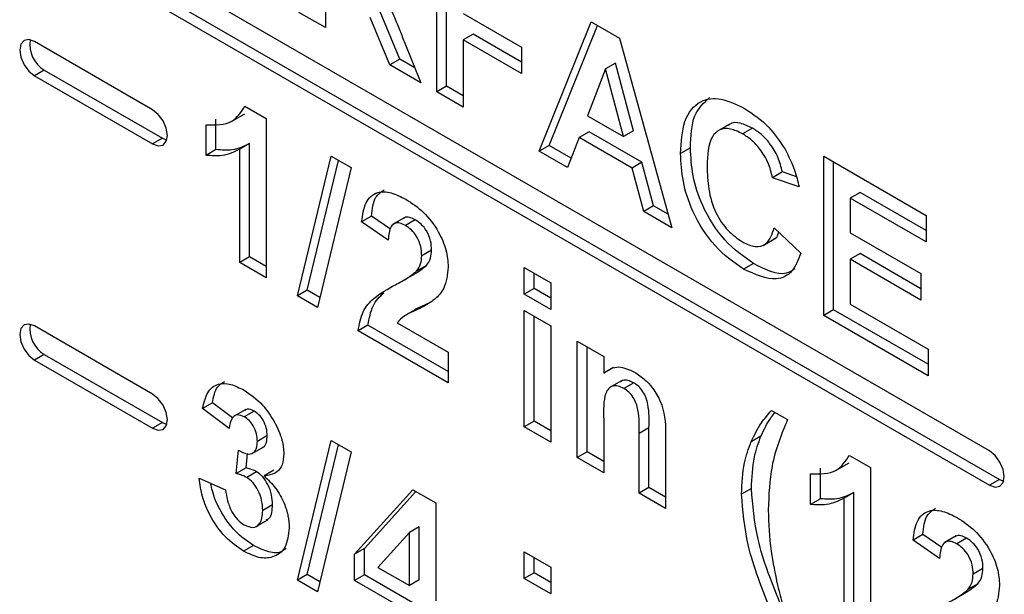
# Model space of a CAD drawing. Header units: inches. Extents: x 0.3 to 33.8, y 0.2 to 21.7.
# Tile 180 of 209: x 31.15 to 31.2914, y 13.7291 to 13.8116. Entities that reach past the tile are written whole.
import ezdxf

# ---------------------------------------------------------------- set-up
doc = ezdxf.new("R2010")
doc.units = ezdxf.units.IN
doc.header["$MEASUREMENT"] = 0

msp = doc.modelspace()

# ---------------------------------------------------------------- linework, layer by layer
at = {"color": 7, "linetype": 'Continuous', "lineweight": 25}
for p, q in [((31.28931016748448, 13.74967673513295), (31.15213145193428, 13.82886832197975)), ((31.15213145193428, 13.82396907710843), (31.28931016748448, 13.74477749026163)), ((31.15354566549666, 13.82478548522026), (31.29072438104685, 13.74559389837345)), ((31.2099147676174, 13.80122650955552), (31.2099147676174, 13.82408965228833)), ((31.21132898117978, 13.80204291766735), (31.21132898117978, 13.8232732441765)), ((31.19392327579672, 13.82013106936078), (31.19392327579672, 13.81045820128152)), ((31.19392327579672, 13.81045820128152), (31.19011577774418, 13.81265622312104)), ((31.20459446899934, 13.805930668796), (31.20177850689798, 13.81274537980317)), ((31.20318025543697, 13.80511426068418), (31.20036429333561, 13.81192897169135)), ((31.21372226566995, 13.81251187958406), (31.22209876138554, 13.80767623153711)), ((31.22463709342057, 13.79272749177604), (31.23211327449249, 13.81127472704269)), ((31.23211327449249, 13.81127472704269), (31.23615477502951, 13.80894161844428)), ((31.22605130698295, 13.79354389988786), (31.23299356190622, 13.81076654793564)), ((31.16910201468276, 13.79865790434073), (31.15213145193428, 13.8084548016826)), ((31.20523075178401, 13.80845553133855), (31.20763026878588, 13.80254532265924)), ((31.21513647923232, 13.80951776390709), (31.21372226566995, 13.80870135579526)), ((31.22209876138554, 13.80386570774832), (31.21372226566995, 13.80870135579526)), ((31.21372226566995, 13.80870135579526), (31.21372226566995, 13.799028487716)), ((31.22209876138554, 13.80549852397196), (31.21513647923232, 13.80951776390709)), ((31.23615477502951, 13.80894161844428), (31.24367458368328, 13.78173738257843)), ((31.22209876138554, 13.80767623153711), (31.22209876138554, 13.80386570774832)), ((31.20459446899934, 13.805930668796), (31.20318025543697, 13.80511426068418)), ((31.20676441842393, 13.80467798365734), (31.20459446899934, 13.805930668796)), ((31.15354566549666, 13.80437196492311), (31.15213145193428, 13.80355555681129)), ((31.15354566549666, 13.80437196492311), (31.17051622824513, 13.79457506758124)), ((31.20763026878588, 13.80254532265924), (31.20318025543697, 13.80511426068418)), ((31.23415583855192, 13.80452635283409), (31.23156594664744, 13.79781418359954)), ((31.2355700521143, 13.80534276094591), (31.23415583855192, 13.80452635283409)), ((31.23675762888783, 13.79481708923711), (31.23415583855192, 13.80452635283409)), ((31.2381718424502, 13.79563349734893), (31.2355700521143, 13.80534276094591)), ((31.15213145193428, 13.80355555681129), (31.16910201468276, 13.79375865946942)), ((31.21132898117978, 13.80204291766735), (31.2099147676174, 13.80122650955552)), ((31.21372226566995, 13.80066130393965), (31.21132898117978, 13.80204291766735)), ((31.21372226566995, 13.799028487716), (31.2099147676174, 13.80122650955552)), ((31.18236593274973, 13.79916621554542), (31.18541986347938, 13.79740321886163)), ((31.17820374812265, 13.7929427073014), (31.17820374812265, 13.79733946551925)), ((31.1805599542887, 13.79706954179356), (31.18232772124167, 13.79809005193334)), ((31.18541986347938, 13.79740321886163), (31.18541986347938, 13.77454007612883)), ((31.23156594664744, 13.79781418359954), (31.23675762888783, 13.79481708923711)), ((31.17678953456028, 13.79212629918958), (31.17678953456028, 13.79652305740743)), ((31.25192974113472, 13.79656946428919), (31.25016197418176, 13.79554895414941)), ((31.25525798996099, 13.79602897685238), (31.25384377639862, 13.79521256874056)), ((31.17051622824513, 13.79457506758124), (31.16910201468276, 13.79375865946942)), ((31.17051622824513, 13.79457506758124), (31.17113192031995, 13.7943250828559)), ((31.23036817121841, 13.79469512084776), (31.22870239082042, 13.79038064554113)), ((31.23178238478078, 13.79551152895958), (31.23036817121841, 13.79469512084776)), ((31.23796730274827, 13.79030823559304), (31.23036817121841, 13.79469512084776)), ((31.23938151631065, 13.79112464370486), (31.23178238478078, 13.79551152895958)), ((31.2381718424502, 13.79563349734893), (31.23675762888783, 13.79481708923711)), ((31.17820374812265, 13.7929427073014), (31.17678953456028, 13.79212629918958)), ((31.18302657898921, 13.79383167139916), (31.18161236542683, 13.79301526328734)), ((31.18161236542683, 13.77673809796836), (31.18161236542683, 13.79301526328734)), ((31.18302657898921, 13.77755450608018), (31.18302657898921, 13.79383167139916)), ((31.22605130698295, 13.79354389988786), (31.22463709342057, 13.79272749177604)), ((31.22921790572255, 13.79171586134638), (31.22605130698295, 13.79354389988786)), ((31.24635796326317, 13.79320230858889), (31.2449437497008, 13.79238590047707)), ((31.18990953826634, 13.77194824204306), (31.19473633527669, 13.79202493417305)), ((31.19473633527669, 13.79202493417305), (31.19760385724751, 13.79036954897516)), ((31.22870239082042, 13.79038064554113), (31.22463709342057, 13.79272749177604)), ((31.26550423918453, 13.7919985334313), (31.28022656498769, 13.78349951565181)), ((31.26550423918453, 13.76913539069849), (31.26550423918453, 13.7919985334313)), ((31.19132375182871, 13.77276465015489), (31.19580583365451, 13.79140752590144)), ((31.19760385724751, 13.79036954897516), (31.19278102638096, 13.77029056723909)), ((31.23938151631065, 13.79112464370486), (31.23796730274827, 13.79030823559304)), ((31.23963704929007, 13.78406820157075), (31.23796730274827, 13.79030823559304)), ((31.24105126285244, 13.78488460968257), (31.23938151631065, 13.79112464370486)), ((31.26691845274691, 13.76995179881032), (31.26691845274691, 13.79118212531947)), ((31.25955728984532, 13.78973652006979), (31.25814307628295, 13.78892011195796)), ((31.26195057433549, 13.78760144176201), (31.25814307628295, 13.78892011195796)), ((31.26156145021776, 13.78904240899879), (31.25955728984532, 13.78973652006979)), ((31.27072595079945, 13.78680639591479), (31.26931173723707, 13.78598998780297)), ((31.26931173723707, 13.78598998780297), (31.26931173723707, 13.78100699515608)), ((31.28022656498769, 13.77968899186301), (31.26931173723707, 13.78598998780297)), ((31.28022656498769, 13.78132180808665), (31.27072595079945, 13.78680639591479)), ((31.24105126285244, 13.78488460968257), (31.23963704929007, 13.78406820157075)), ((31.24313754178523, 13.78368022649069), (31.24105126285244, 13.78488460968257)), ((31.2005410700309, 13.78340933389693), (31.19912685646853, 13.78259292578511)), ((31.20328208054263, 13.78151705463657), (31.2005410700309, 13.78340933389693)), ((31.20534278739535, 13.78320560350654), (31.20357502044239, 13.78218509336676)), ((31.24367458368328, 13.78173738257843), (31.23963704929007, 13.78406820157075)), ((31.28022656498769, 13.78349951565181), (31.28022656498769, 13.77968899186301)), ((31.20293435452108, 13.77996438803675), (31.19912685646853, 13.78259292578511)), ((31.2068234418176, 13.78286948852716), (31.20540922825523, 13.78205308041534)), ((31.25839690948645, 13.7817387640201), (31.262204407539, 13.77807515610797)), ((31.25678719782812, 13.77920165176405), (31.25855496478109, 13.78022216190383)), ((31.26931173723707, 13.78100699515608), (31.27946506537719, 13.77514560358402)), ((31.18302657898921, 13.77755450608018), (31.18161236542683, 13.77673809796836)), ((31.18541986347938, 13.77617289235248), (31.18302657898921, 13.77755450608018)), ((31.20917139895, 13.77851417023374), (31.20775718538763, 13.77769776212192)), ((31.27072595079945, 13.7780128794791), (31.26931173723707, 13.77719647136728)), ((31.27946506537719, 13.77296789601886), (31.27072595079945, 13.7780128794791)), ((31.18541986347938, 13.77454007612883), (31.18161236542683, 13.77673809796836)), ((31.2084178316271, 13.77630656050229), (31.20700361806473, 13.77549015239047)), ((31.22247951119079, 13.77600913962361), (31.22628700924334, 13.77381111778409)), ((31.22247951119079, 13.77219861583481), (31.22247951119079, 13.77600913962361)), ((31.25538887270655, 13.77660768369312), (31.25397465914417, 13.7757912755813)), ((31.26931173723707, 13.77719647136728), (31.26931173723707, 13.77074789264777)), ((31.27946506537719, 13.77133507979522), (31.26931173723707, 13.77719647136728)), ((31.20498413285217, 13.77409472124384), (31.20675189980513, 13.77511523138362)), ((31.22389372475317, 13.77301502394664), (31.22389372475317, 13.77519273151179)), ((31.27946506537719, 13.77514560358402), (31.27946506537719, 13.77133507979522)), ((31.22628700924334, 13.77381111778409), (31.22628700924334, 13.77000059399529)), ((31.19132375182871, 13.77276465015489), (31.18990953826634, 13.77194824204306)), ((31.19278102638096, 13.77029056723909), (31.18990953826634, 13.77194824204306)), ((31.19312545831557, 13.77172454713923), (31.19132375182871, 13.77276465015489)), ((31.22389372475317, 13.77301502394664), (31.22247951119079, 13.77219861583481)), ((31.22628700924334, 13.77000059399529), (31.22247951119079, 13.77219861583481)), ((31.22628700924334, 13.77163341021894), (31.22389372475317, 13.77301502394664)), ((31.26931173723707, 13.77074789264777), (31.2804803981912, 13.7643003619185)), ((31.20682075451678, 13.76995256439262), (31.20505298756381, 13.76893205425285)), ((31.22247951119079, 13.76985367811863), (31.22628700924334, 13.76765565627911)), ((31.22247951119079, 13.75314599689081), (31.22247951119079, 13.76985367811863)), ((31.22389372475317, 13.75396240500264), (31.22389372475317, 13.76903727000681)), ((31.26691845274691, 13.76995179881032), (31.26550423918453, 13.76913539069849)), ((31.2804803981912, 13.7604898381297), (31.26550423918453, 13.76913539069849)), ((31.2804803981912, 13.76212265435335), (31.26691845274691, 13.76995179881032)), ((31.16910201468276, 13.75783086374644), (31.15213145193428, 13.76762776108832)), ((31.2000334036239, 13.76773667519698), (31.19861919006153, 13.76692026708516)), ((31.21156468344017, 13.76107980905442), (31.2000334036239, 13.76773667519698)), ((31.2042074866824, 13.76809097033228), (31.21156468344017, 13.76384375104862)), ((31.22628700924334, 13.76765565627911), (31.22628700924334, 13.75094797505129)), ((31.21156468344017, 13.75944699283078), (31.19861919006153, 13.76692026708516)), ((31.23009450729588, 13.76545763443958), (31.23390200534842, 13.76325961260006)), ((31.23009450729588, 13.74874995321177), (31.23009450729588, 13.76545763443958)), ((31.23150872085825, 13.74956636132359), (31.23150872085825, 13.76464122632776)), ((31.15354566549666, 13.76354492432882), (31.15213145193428, 13.762728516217)), ((31.15354566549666, 13.76354492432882), (31.17051622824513, 13.75374802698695)), ((31.21156468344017, 13.76384375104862), (31.21156468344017, 13.75944699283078)), ((31.23390200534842, 13.76325961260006), (31.23390200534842, 13.7608505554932)), ((31.2804803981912, 13.7643003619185), (31.2804803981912, 13.7604898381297)), ((31.15213145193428, 13.762728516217), (31.16910201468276, 13.75293161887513)), ((31.2353162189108, 13.76166696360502), (31.23390200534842, 13.7608505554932)), ((31.23646836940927, 13.75976424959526), (31.23470060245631, 13.75874373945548)), ((31.23821547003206, 13.7594711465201), (31.23680125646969, 13.75865473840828)), ((31.17769608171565, 13.75658565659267), (31.17628186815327, 13.75576924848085)), ((31.18056679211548, 13.75443118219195), (31.17769608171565, 13.75658565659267)), ((31.18008936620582, 13.75291171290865), (31.17628186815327, 13.75576924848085)), ((31.18248738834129, 13.75564304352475), (31.18071962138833, 13.75462253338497)), ((31.18367702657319, 13.75540458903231), (31.18226281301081, 13.75458818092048)), ((31.2580161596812, 13.7554942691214), (31.26030065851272, 13.75417545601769)), ((31.17051622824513, 13.75374802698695), (31.16910201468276, 13.75293161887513)), ((31.17051622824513, 13.75374802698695), (31.17113192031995, 13.75349804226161)), ((31.22389372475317, 13.75396240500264), (31.22247951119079, 13.75314599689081)), ((31.22628700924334, 13.75258079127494), (31.22389372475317, 13.75396240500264)), ((31.23390200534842, 13.75415923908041), (31.23390200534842, 13.74655193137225)), ((31.18556491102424, 13.75187819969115), (31.18415069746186, 13.75106179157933)), ((31.22628700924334, 13.75094797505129), (31.22247951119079, 13.75314599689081)), ((31.24039288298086, 13.75301132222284), (31.23897866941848, 13.75219491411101)), ((31.23897866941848, 13.74362123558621), (31.23897866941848, 13.75219491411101)), ((31.24039288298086, 13.74443764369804), (31.24039288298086, 13.75301132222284)), ((31.18990953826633, 13.73112120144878), (31.19473633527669, 13.75119789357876)), ((31.19132375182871, 13.7319376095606), (31.19580583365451, 13.75058048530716)), ((31.19473633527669, 13.75119789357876), (31.19760385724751, 13.74954250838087)), ((31.24278616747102, 13.75175559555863), (31.24278616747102, 13.74142321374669)), ((31.25646369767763, 13.75178998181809), (31.25504948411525, 13.75097357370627)), ((31.18110469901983, 13.74643116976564), (31.18146165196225, 13.7497745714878)), ((31.1825189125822, 13.74724757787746), (31.18273759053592, 13.7492958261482)), ((31.18329719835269, 13.74926808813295), (31.18506496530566, 13.75028859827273)), ((31.19760385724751, 13.74954250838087), (31.19278102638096, 13.7294635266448)), ((31.23150872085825, 13.74956636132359), (31.23009450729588, 13.74874995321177)), ((31.23390200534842, 13.74818474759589), (31.23150872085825, 13.74956636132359)), ((31.26917688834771, 13.7490513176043), (31.27223081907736, 13.74728832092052)), ((31.23390200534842, 13.74655193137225), (31.23009450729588, 13.74874995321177)), ((31.26737090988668, 13.74695464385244), (31.26913867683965, 13.74797515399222)), ((31.1825189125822, 13.74724757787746), (31.18110469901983, 13.74643116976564)), ((31.1840300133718, 13.74670041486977), (31.18261579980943, 13.74588400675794)), ((31.18652471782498, 13.74690445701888), (31.18511050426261, 13.74608804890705)), ((31.26360049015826, 13.74201140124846), (31.26360049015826, 13.74640815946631)), ((31.26501470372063, 13.74282780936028), (31.26501470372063, 13.74722456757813)), ((31.27223081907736, 13.74728832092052), (31.27223081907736, 13.72442517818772)), ((31.17577420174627, 13.74577573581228), (31.17958169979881, 13.74411814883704)), ((31.29072438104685, 13.74559389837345), (31.28931016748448, 13.74477749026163)), ((31.29072438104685, 13.74559389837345), (31.29134007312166, 13.74534391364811)), ((31.19811152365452, 13.73487295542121), (31.20648405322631, 13.74412296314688)), ((31.1995257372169, 13.73568936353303), (31.20692756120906, 13.74386693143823)), ((31.20648405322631, 13.74412296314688), (31.20978785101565, 13.74221572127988)), ((31.24039288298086, 13.74443764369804), (31.23897866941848, 13.74362123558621)), ((31.24278616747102, 13.74142321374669), (31.23897866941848, 13.74362123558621)), ((31.24278616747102, 13.74305602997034), (31.24039288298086, 13.74443764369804)), ((31.25511520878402, 13.74430620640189), (31.25370099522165, 13.74348979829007)), ((31.26983753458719, 13.74371677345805), (31.26842332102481, 13.74290036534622)), ((31.26983753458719, 13.72743960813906), (31.26983753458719, 13.74371677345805)), ((31.18632641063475, 13.7419626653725), (31.18491219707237, 13.74114625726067)), ((31.20978785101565, 13.74221572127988), (31.20978785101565, 13.72814609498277)), ((31.26501470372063, 13.74282780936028), (31.26360049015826, 13.74201140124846)), ((31.26842332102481, 13.72662320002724), (31.26842332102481, 13.74290036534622)), ((31.18387878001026, 13.73878562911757), (31.18564654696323, 13.73980613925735)), ((31.20598035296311, 13.73795600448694), (31.20145498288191, 13.73295655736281)), ((31.20739456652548, 13.73877241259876), (31.20598035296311, 13.73795600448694)), ((31.20598035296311, 13.73034411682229), (31.20598035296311, 13.73795600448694)), ((31.20739456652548, 13.73116052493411), (31.20739456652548, 13.73877241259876)), ((31.2797370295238, 13.73769047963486), (31.27832281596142, 13.73687407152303)), ((31.28247804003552, 13.73579820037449), (31.2797370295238, 13.73769047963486)), ((31.28213031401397, 13.73424553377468), (31.27832281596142, 13.73687407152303)), ((31.28453874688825, 13.73748674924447), (31.28277097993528, 13.73646623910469)), ((31.28601940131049, 13.73715063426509), (31.28460518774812, 13.73633422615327)), ((31.18359373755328, 13.73610693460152), (31.18217952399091, 13.7352905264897)), ((31.1995257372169, 13.73568936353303), (31.19811152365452, 13.73487295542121)), ((31.19811152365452, 13.73107617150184), (31.19811152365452, 13.73487295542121)), ((31.1995257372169, 13.73189257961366), (31.1995257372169, 13.73568936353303)), ((31.22247951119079, 13.73518209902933), (31.22628700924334, 13.7329840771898)), ((31.22247951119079, 13.73137157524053), (31.22247951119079, 13.73518209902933)), ((31.22389372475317, 13.73218798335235), (31.22389372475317, 13.7343656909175)), ((31.20145498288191, 13.73295655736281), (31.20598035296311, 13.73034411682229)), ((31.22389372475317, 13.73218798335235), (31.22247951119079, 13.73137157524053)), ((31.22628700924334, 13.73080636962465), (31.22389372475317, 13.73218798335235)), ((31.22628700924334, 13.7329840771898), (31.22628700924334, 13.729173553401)), ((31.28836735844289, 13.73279531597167), (31.28695314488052, 13.73197890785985)), ((31.19132375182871, 13.7319376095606), (31.18990953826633, 13.73112120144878)), ((31.19278102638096, 13.7294635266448), (31.18990953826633, 13.73112120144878)), ((31.19312545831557, 13.73089750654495), (31.19132375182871, 13.7319376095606)), ((31.1995257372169, 13.73189257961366), (31.19811152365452, 13.73107617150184)), ((31.20598035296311, 13.72653359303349), (31.19811152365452, 13.73107617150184)), ((31.20739456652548, 13.72735000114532), (31.1995257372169, 13.73189257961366)), ((31.20739456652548, 13.73116052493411), (31.20598035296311, 13.73034411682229)), ((31.22628700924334, 13.729173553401), (31.22247951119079, 13.73137157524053)), ((31.28418009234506, 13.72837586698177), (31.28594785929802, 13.72939637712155)), ((31.28761379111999, 13.73058770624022), (31.28619957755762, 13.7297712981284))]:
    msp.add_line(p, q, dxfattribs=at)
at = {"color": 7, "linetype": 'Continuous', "lineweight": 25, "flags": 128}
for points in [[(31.15213145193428, 13.8084548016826), (31.15131965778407, 13.8087369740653), (31.15063145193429, 13.80860325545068), (31.15017160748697, 13.80807400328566), (31.15001013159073, 13.80722979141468), (31.15017160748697, 13.8061991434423), (31.15063145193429, 13.80513896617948), (31.15131965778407, 13.80421066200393), (31.15213145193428, 13.80355555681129)], [(31.16910201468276, 13.79375865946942), (31.16991380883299, 13.79347648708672), (31.17060201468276, 13.79361020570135), (31.17106185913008, 13.79413945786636), (31.17122333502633, 13.79498366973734), (31.17106185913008, 13.79601431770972), (31.17060201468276, 13.79707449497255), (31.16991380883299, 13.79800279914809), (31.16910201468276, 13.79865790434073)], [(31.15213145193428, 13.76762776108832), (31.15131965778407, 13.76790993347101), (31.15063145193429, 13.76777621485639), (31.15017160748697, 13.76724696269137), (31.15001013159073, 13.76640275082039), (31.15017160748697, 13.76537210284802), (31.15063145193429, 13.76431192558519), (31.15131965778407, 13.76338362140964), (31.15213145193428, 13.762728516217)], [(31.16910201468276, 13.75293161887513), (31.16991380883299, 13.75264944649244), (31.17060201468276, 13.75278316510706), (31.17106185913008, 13.75331241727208), (31.17122333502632, 13.75415662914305), (31.17106185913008, 13.75518727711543), (31.17060201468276, 13.75624745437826), (31.16991380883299, 13.75717575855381), (31.16910201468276, 13.75783086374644)], [(31.28931016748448, 13.74477749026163), (31.2901219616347, 13.74449531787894), (31.29081016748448, 13.74462903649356), (31.29127001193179, 13.74515828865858), (31.29143148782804, 13.74600250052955), (31.29127001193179, 13.74703314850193), (31.29081016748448, 13.74809332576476), (31.2901219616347, 13.74902162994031), (31.28931016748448, 13.74967673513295)]]:
    msp.add_lwpolyline(points, dxfattribs=at)
at = {"color": 7, "linetype": 'Continuous', "lineweight": 25}
for centre, radius, start, end in [((31.1557117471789, 13.80802867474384), 0.004250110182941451, 170.8464433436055, 239.3592766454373), ((31.15571174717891, 13.76720163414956), 0.00425011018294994, 170.846443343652, 239.3592766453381)]:
    msp.add_arc(centre, radius, start, end, dxfattribs=at)
for points, knots in [([(31.20114165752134, 13.81653190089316), (31.20174528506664, 13.81568754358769), (31.20274002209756, 13.81429610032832), (31.20375678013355, 13.81213378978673), (31.20452122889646, 13.81029968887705), (31.20499423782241, 13.80907026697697), (31.20523075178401, 13.80845553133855)], [0, 0, 0, 0, 0.3395610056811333, 0.5595733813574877, 0.7797778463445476, 1, 1, 1, 1]), ([(31.2449437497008, 13.79238590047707), (31.24503246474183, 13.79401453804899), (31.2452093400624, 13.79726162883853), (31.24743263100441, 13.80008648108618), (31.2506873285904, 13.80053702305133), (31.25296782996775, 13.7994259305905), (31.25410950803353, 13.7988696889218)], [0, 0, 0, 0, 0.2806884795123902, 0.5596217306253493, 0.7795352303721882, 1, 1, 1, 1]), ([(31.24635796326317, 13.79320230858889), (31.24641945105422, 13.79487557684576), (31.24653761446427, 13.79809115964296), (31.24827597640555, 13.79967959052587), (31.24910976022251, 13.80044146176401)], [0, 0, 0, 0, 0.5203623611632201, 1, 1, 1, 1]), ([(31.17678953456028, 13.79652305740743), (31.1781321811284, 13.79648319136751), (31.18052551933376, 13.7964121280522), (31.18180446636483, 13.79832600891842), (31.18236593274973, 13.79916621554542)], [0, 0, 0, 0, 0.5609932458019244, 0.9999999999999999, 0.9999999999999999, 0.9999999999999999, 0.9999999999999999]), ([(31.25410950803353, 13.7988696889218), (31.25532494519, 13.79806558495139), (31.25749570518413, 13.79662946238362), (31.25919835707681, 13.79410827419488), (31.2599476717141, 13.79299873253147)], [0, 0, 0, 0, 0.5599131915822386, 1, 1, 1, 1]), ([(31.25384377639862, 13.79521256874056), (31.25325169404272, 13.79550180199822), (31.25206854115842, 13.79607977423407), (31.25050134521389, 13.79591407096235), (31.24890644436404, 13.79442424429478), (31.24881524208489, 13.79213119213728), (31.24875124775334, 13.79052221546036)], [0, 0, 0, 0, 0.1871500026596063, 0.3739801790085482, 0.5607377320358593, 1, 1, 1, 1]), ([(31.25525798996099, 13.79602897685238), (31.25467490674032, 13.79630494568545), (31.25350973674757, 13.79685641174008), (31.25227034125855, 13.79688030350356), (31.25185903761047, 13.79646931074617), (31.25179511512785, 13.79640543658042)], [0, 0, 0, 0, 0.4582974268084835, 0.9158116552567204, 1, 1, 1, 1]), ([(31.25955728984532, 13.78973652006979), (31.25938185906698, 13.79044474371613), (31.25903123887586, 13.79186021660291), (31.25786564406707, 13.79376940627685), (31.25655643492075, 13.79519006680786), (31.25569099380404, 13.79574921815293), (31.25525798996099, 13.79602897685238)], [0, 0, 0, 0, 0.2798299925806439, 0.5592749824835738, 0.7794932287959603, 0.9999999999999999, 0.9999999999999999, 0.9999999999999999, 0.9999999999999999]), ([(31.25814307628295, 13.78892011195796), (31.25796764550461, 13.78962833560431), (31.25761702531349, 13.79104380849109), (31.2564514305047, 13.79295299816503), (31.25514222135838, 13.79437365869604), (31.25427678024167, 13.7949328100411), (31.25384377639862, 13.79521256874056)], [0, 0, 0, 0, 0.2798299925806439, 0.5592749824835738, 0.7794932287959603, 0.9999999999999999, 0.9999999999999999, 0.9999999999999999, 0.9999999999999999]), ([(31.18161236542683, 13.79301526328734), (31.18080870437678, 13.79262030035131), (31.17937294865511, 13.79191469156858), (31.17757922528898, 13.79206161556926), (31.17678953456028, 13.79212629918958)], [0, 0, 0, 0, 0.5597477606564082, 1, 1, 1, 1]), ([(31.18302657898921, 13.79383167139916), (31.18222291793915, 13.79343670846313), (31.18078716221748, 13.7927310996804), (31.17899343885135, 13.79287802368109), (31.17820374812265, 13.7929427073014)], [0, 0, 0, 0, 0.5597477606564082, 1, 1, 1, 1]), ([(31.25538887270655, 13.77660768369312), (31.25397556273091, 13.77760268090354), (31.25115113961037, 13.77959112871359), (31.24805897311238, 13.78452848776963), (31.24654359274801, 13.78926102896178), (31.2464198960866, 13.7918873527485), (31.24635796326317, 13.79320230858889)], [0, 0, 0, 0, 0.2795713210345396, 0.5587080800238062, 0.7790526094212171, 1, 1, 1, 1]), ([(31.2599476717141, 13.79299873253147), (31.2604508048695, 13.79199695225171), (31.26135092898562, 13.79020472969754), (31.26176704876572, 13.78839819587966), (31.26195057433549, 13.78760144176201)], [0, 0, 0, 0, 0.5589597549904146, 1, 1, 1, 1]), ([(31.25397465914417, 13.7757912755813), (31.25256134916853, 13.77678627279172), (31.249736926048, 13.77877472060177), (31.24664475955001, 13.78371207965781), (31.24512937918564, 13.78844462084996), (31.24500568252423, 13.79107094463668), (31.2449437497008, 13.79238590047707)], [0, 0, 0, 0, 0.2795713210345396, 0.5587080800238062, 0.7790526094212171, 1, 1, 1, 1]), ([(31.24875124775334, 13.79052221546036), (31.24878167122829, 13.78946215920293), (31.2488422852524, 13.78735016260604), (31.24975617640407, 13.78401042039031), (31.25168346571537, 13.7811714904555), (31.25310740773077, 13.78018483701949), (31.25381997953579, 13.77969109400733)], [0, 0, 0, 0, 0.2813455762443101, 0.5605371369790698, 0.7800831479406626, 1, 1, 1, 1]), ([(31.2005410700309, 13.78340933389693), (31.20065050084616, 13.78442401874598), (31.2008375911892, 13.78615879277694), (31.2019222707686, 13.78687372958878), (31.20237251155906, 13.78717049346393)], [0, 0, 0, 0, 0.5849089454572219, 0.9999999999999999, 0.9999999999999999, 0.9999999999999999, 0.9999999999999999]), ([(31.19912685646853, 13.78259292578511), (31.1992628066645, 13.78356470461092), (31.19953348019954, 13.78549949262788), (31.20116819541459, 13.7869800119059), (31.20333814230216, 13.78689476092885), (31.20477129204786, 13.7861770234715), (31.20548855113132, 13.78581781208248)], [0, 0, 0, 0, 0.2807518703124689, 0.5589701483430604, 0.7792745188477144, 0.9999999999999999, 0.9999999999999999, 0.9999999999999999, 0.9999999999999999]), ([(31.20548855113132, 13.78581781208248), (31.20634626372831, 13.78525849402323), (31.20805733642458, 13.78414269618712), (31.21012282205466, 13.78140843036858), (31.21137890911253, 13.77852628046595), (31.21150273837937, 13.77690272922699), (31.21156468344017, 13.77609055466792)], [0, 0, 0, 0, 0.280572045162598, 0.5597203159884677, 0.7797519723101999, 1, 1, 1, 1]), ([(31.2068234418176, 13.78286948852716), (31.20655072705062, 13.78300191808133), (31.20600586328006, 13.78326650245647), (31.20541508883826, 13.78329761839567), (31.20521924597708, 13.78310455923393), (31.20518685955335, 13.78307263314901)], [0, 0, 0, 0, 0.4554461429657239, 0.9099474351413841, 0.9999999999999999, 0.9999999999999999, 0.9999999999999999, 0.9999999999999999]), ([(31.20540922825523, 13.78205308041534), (31.20513243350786, 13.78219171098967), (31.20457941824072, 13.78246868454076), (31.20383468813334, 13.78241839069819), (31.20309311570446, 13.78171854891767), (31.20299982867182, 13.78068781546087), (31.20293435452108, 13.77996438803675)], [0, 0, 0, 0, 0.187236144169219, 0.3740838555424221, 0.5606964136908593, 1, 1, 1, 1]), ([(31.20775718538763, 13.77769776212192), (31.2077369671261, 13.77814015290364), (31.20769665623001, 13.77902218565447), (31.20713466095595, 13.78041116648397), (31.20628782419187, 13.7814801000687), (31.20570241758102, 13.78186187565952), (31.20540922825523, 13.78205308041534)], [0, 0, 0, 0, 0.2806195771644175, 0.5594955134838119, 0.7793820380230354, 1, 1, 1, 1]), ([(31.20917139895, 13.77851417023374), (31.20915118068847, 13.77895656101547), (31.20911086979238, 13.7798385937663), (31.20854887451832, 13.78122757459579), (31.20770203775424, 13.78229650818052), (31.2071166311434, 13.78267828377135), (31.2068234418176, 13.78286948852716)], [0, 0, 0, 0, 0.2806195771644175, 0.5594955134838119, 0.7793820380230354, 1, 1, 1, 1]), ([(31.25381997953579, 13.77969109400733), (31.254443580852, 13.77940274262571), (31.25568968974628, 13.77882654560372), (31.257576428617, 13.7793375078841), (31.25808576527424, 13.7808281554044), (31.25839690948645, 13.7817387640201)], [0, 0, 0, 0, 0.280473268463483, 0.5604546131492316, 1, 1, 1, 1]), ([(31.25834713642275, 13.78018776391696), (31.25842170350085, 13.78020101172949), (31.25880932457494, 13.78026987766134), (31.25893527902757, 13.78074175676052), (31.25903700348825, 13.78112285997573)], [0, 0, 0, 0, 0.1923710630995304, 1, 1, 1, 1]), ([(31.20700361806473, 13.77549015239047), (31.20723721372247, 13.77581544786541), (31.2076543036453, 13.77639626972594), (31.2077257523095, 13.77730012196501), (31.20775718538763, 13.77769776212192)], [0, 0, 0, 0, 0.5600606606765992, 1, 1, 1, 1]), ([(31.2084178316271, 13.77630656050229), (31.20865142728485, 13.77663185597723), (31.20906851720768, 13.77721267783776), (31.20913996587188, 13.77811653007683), (31.20917139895, 13.77851417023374)], [0, 0, 0, 0, 0.5600606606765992, 1, 1, 1, 1]), ([(31.262204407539, 13.77807515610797), (31.26185125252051, 13.77714695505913), (31.26114639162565, 13.7752943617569), (31.25834441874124, 13.77379341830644), (31.25563070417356, 13.77503413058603), (31.25397465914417, 13.7757912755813)], [0, 0, 0, 0, 0.2812764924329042, 0.5613987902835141, 1, 1, 1, 1]), ([(31.20656737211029, 13.77502673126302), (31.20676247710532, 13.77513130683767), (31.20742297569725, 13.77548533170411), (31.20800660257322, 13.77596710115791), (31.2084178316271, 13.77630656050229)], [0, 0, 0, 0, 0.2953904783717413, 1, 1, 1, 1]), ([(31.21156468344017, 13.77609055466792), (31.21143546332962, 13.7749895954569), (31.21120410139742, 13.77301838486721), (31.21012255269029, 13.7719404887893), (31.20964506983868, 13.7714646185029)], [0, 0, 0, 0, 0.5585193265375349, 1, 1, 1, 1]), ([(31.26133130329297, 13.77583842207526), (31.26093781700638, 13.77557653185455), (31.25942438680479, 13.77456924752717), (31.25710513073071, 13.77574076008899), (31.25538887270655, 13.77660768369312)], [0, 0, 0, 0, 0.2599963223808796, 1, 1, 1, 1]), ([(31.20397348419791, 13.77354796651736), (31.20457246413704, 13.77385562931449), (31.20564161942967, 13.77440479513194), (31.20658760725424, 13.77515863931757), (31.20700361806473, 13.77549015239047)], [0, 0, 0, 0, 0.5602366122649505, 1, 1, 1, 1]), ([(31.19861919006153, 13.76692026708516), (31.19880401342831, 13.76790070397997), (31.19917378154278, 13.76986222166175), (31.20114814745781, 13.77200989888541), (31.20290119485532, 13.77296422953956), (31.20397348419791, 13.77354796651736)], [0, 0, 0, 0, 0.2795770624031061, 0.5593377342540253, 1, 1, 1, 1]), ([(31.2000334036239, 13.76773667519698), (31.20021407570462, 13.76872455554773), (31.20057553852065, 13.77070096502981), (31.20172141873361, 13.7718277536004), (31.20229454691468, 13.77239133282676)], [0, 0, 0, 0, 0.4998358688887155, 1, 1, 1, 1]), ([(31.20964506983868, 13.7714646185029), (31.20904029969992, 13.77105893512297), (31.20804383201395, 13.77039049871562), (31.20652238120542, 13.76969825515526), (31.20521552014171, 13.7691346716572), (31.20454320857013, 13.7684385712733), (31.2042074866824, 13.76809097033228)], [0, 0, 0, 0, 0.3399892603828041, 0.5601935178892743, 0.7803806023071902, 1, 1, 1, 1]), ([(31.20876132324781, 13.77091328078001), (31.20848895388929, 13.77077587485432), (31.20779676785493, 13.77042667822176), (31.20702060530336, 13.77018477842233), (31.20665865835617, 13.76985235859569), (31.20664884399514, 13.76984334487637)], [0, 0, 0, 0, 0.3869504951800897, 0.9833768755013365, 1, 1, 1, 1]), ([(31.23390200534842, 13.7608505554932), (31.23457278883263, 13.76131669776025), (31.23577170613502, 13.76214985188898), (31.23752716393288, 13.76136103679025), (31.23830045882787, 13.76101355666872)], [0, 0, 0, 0, 0.5594910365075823, 1, 1, 1, 1]), ([(31.23830045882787, 13.76101355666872), (31.23882330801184, 13.76066117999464), (31.23986848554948, 13.75995677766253), (31.2413120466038, 13.75829958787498), (31.24277410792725, 13.75532606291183), (31.24278119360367, 13.75322820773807), (31.24278616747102, 13.75175559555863)], [0, 0, 0, 0, 0.1873300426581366, 0.3744734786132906, 0.5609048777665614, 1, 1, 1, 1]), ([(31.17628186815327, 13.75576924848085), (31.17646851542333, 13.75658819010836), (31.17684032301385, 13.75821954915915), (31.1783571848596, 13.75944639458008), (31.18030206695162, 13.75937009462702), (31.18158784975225, 13.75873482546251), (31.18223108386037, 13.75841702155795)], [0, 0, 0, 0, 0.280733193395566, 0.5592298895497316, 0.7794974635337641, 1, 1, 1, 1]), ([(31.17769608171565, 13.75658565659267), (31.17785831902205, 13.75744419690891), (31.17812622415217, 13.75886191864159), (31.17908612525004, 13.75943950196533), (31.17946473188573, 13.75966731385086)], [0, 0, 0, 0, 0.6055774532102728, 1, 1, 1, 1]), ([(31.23680125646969, 13.75865473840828), (31.23651235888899, 13.75879417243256), (31.23593463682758, 13.75907300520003), (31.23516201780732, 13.75902621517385), (31.23454225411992, 13.75867353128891), (31.23380097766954, 13.75726854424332), (31.23385710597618, 13.75554109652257), (31.23390200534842, 13.75415923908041)], [0, 0, 0, 0, 0.1250324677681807, 0.2500332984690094, 0.3750263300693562, 0.5000575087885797, 1, 1, 1, 1]), ([(31.23821547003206, 13.7594711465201), (31.23792868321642, 13.75960712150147), (31.23735518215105, 13.75987903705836), (31.23669193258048, 13.75988322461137), (31.23640716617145, 13.75968483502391), (31.23631560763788, 13.75962104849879)], [0, 0, 0, 0, 0.4042832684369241, 0.8084642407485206, 1, 1, 1, 1]), ([(31.24039288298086, 13.75301132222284), (31.24042390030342, 13.75409812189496), (31.24046265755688, 13.75545611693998), (31.24001406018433, 13.75729154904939), (31.23955929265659, 13.75820275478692), (31.23892905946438, 13.75899590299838), (31.23845339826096, 13.75931268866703), (31.23821547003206, 13.7594711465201)], [0, 0, 0, 0, 0.5005965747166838, 0.6255133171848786, 0.7503216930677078, 0.8751096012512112, 1, 1, 1, 1]), ([(31.18223108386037, 13.75841702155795), (31.18315858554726, 13.75779292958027), (31.18481559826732, 13.75667796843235), (31.18605577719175, 13.75470575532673), (31.18660177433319, 13.75383747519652)], [0, 0, 0, 0, 0.5597432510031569, 1, 1, 1, 1]), ([(31.23897866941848, 13.75219491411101), (31.23900968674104, 13.75328171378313), (31.2390484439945, 13.75463970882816), (31.23859984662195, 13.75647514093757), (31.23814507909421, 13.75738634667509), (31.23751484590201, 13.75817949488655), (31.23703918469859, 13.7584962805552), (31.23680125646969, 13.75865473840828)], [0, 0, 0, 0, 0.5005965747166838, 0.6255133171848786, 0.7503216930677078, 0.8751096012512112, 1, 1, 1, 1]), ([(31.18226281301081, 13.75458818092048), (31.18191779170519, 13.75472591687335), (31.18122678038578, 13.75500177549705), (31.1803398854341, 13.75440299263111), (31.18018440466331, 13.75347745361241), (31.18008936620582, 13.75291171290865)], [0, 0, 0, 0, 0.279360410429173, 0.55950517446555, 1, 1, 1, 1]), ([(31.18367702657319, 13.75540458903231), (31.18331784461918, 13.75556924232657), (31.18279036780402, 13.75581104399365), (31.18245923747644, 13.75555025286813), (31.18235358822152, 13.7554670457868)], [0, 0, 0, 0, 0.6809435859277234, 1, 1, 1, 1]), ([(31.18556491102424, 13.75187819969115), (31.18554531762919, 13.75223560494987), (31.18550621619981, 13.75294885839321), (31.18504457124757, 13.75405512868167), (31.18438385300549, 13.75493573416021), (31.18391279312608, 13.75524819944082), (31.18367702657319, 13.75540458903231)], [0, 0, 0, 0, 0.2804475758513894, 0.5596733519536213, 0.7796155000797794, 1, 1, 1, 1]), ([(31.25504948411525, 13.75097357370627), (31.25551371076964, 13.75192685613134), (31.25634275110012, 13.75362927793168), (31.25750480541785, 13.75492437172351), (31.2580161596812, 13.7554942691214)], [0, 0, 0, 0, 0.5599566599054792, 1, 1, 1, 1]), ([(31.25646369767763, 13.75178998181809), (31.25691488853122, 13.75275920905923), (31.25750109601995, 13.75401847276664), (31.25832957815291, 13.7549813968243), (31.25852039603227, 13.75520317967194)], [0, 0, 0, 0, 0.7696777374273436, 1, 1, 1, 1]), ([(31.18415069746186, 13.75106179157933), (31.18413110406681, 13.75141919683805), (31.18409200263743, 13.75213245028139), (31.18363035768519, 13.75323872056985), (31.18296963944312, 13.75411932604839), (31.1824985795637, 13.754431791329), (31.18226281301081, 13.75458818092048)], [0, 0, 0, 0, 0.2804475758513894, 0.5596733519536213, 0.7796155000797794, 1, 1, 1, 1]), ([(31.18660177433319, 13.75383747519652), (31.18703151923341, 13.75295781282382), (31.18779941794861, 13.75138596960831), (31.18790965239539, 13.74990197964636), (31.1879581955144, 13.74924848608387)], [0, 0, 0, 0, 0.5596374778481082, 1, 1, 1, 1]), ([(31.26030065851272, 13.75417545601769), (31.25941369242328, 13.75205259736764), (31.25783009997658, 13.74826243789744), (31.25760674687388, 13.74336093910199), (31.25750849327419, 13.74120475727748)], [0, 0, 0, 0, 0.5600974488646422, 1, 1, 1, 1]), ([(31.1848684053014, 13.75023331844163), (31.18490947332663, 13.75023829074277), (31.18521127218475, 13.75027483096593), (31.18548643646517, 13.75088892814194), (31.18553873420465, 13.75154820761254), (31.18556491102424, 13.75187819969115)], [0, 0, 0, 0, 0.0729336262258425, 0.5359713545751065, 1, 1, 1, 1]), ([(31.18146165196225, 13.7497745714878), (31.18185238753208, 13.74956310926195), (31.18263082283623, 13.74914182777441), (31.1835855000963, 13.74929666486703), (31.18408822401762, 13.75003809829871), (31.18412985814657, 13.75072031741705), (31.18415069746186, 13.75106179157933)], [0, 0, 0, 0, 0.280409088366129, 0.5586395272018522, 0.7790838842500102, 0.9999999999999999, 0.9999999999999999, 0.9999999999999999, 0.9999999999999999]), ([(31.25370099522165, 13.74348979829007), (31.25376788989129, 13.74503584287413), (31.25388737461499, 13.74779732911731), (31.25469431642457, 13.75000283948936), (31.25504948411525, 13.75097357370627)], [0, 0, 0, 0, 0.559859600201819, 1, 1, 1, 1]), ([(31.25511520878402, 13.74430620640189), (31.25518210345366, 13.74585225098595), (31.25530158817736, 13.74861373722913), (31.25610852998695, 13.75081924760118), (31.25646369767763, 13.75178998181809)], [0, 0, 0, 0, 0.559859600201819, 1, 1, 1, 1]), ([(31.1879581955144, 13.74924848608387), (31.18791029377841, 13.74870294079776), (31.18781448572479, 13.74761179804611), (31.18685507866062, 13.74636479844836), (31.18577219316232, 13.74619301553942), (31.18511050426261, 13.74608804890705)], [0, 0, 0, 0, 0.2800163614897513, 0.5600595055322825, 1, 1, 1, 1]), ([(31.26360049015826, 13.74640815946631), (31.26494313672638, 13.74636829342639), (31.26733647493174, 13.74629723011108), (31.26861542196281, 13.7482111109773), (31.26917688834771, 13.7490513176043)], [0, 0, 0, 0, 0.5609932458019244, 0.9999999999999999, 0.9999999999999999, 0.9999999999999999, 0.9999999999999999]), ([(31.18261579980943, 13.74588400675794), (31.18232821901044, 13.74602289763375), (31.18181438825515, 13.74627105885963), (31.18132165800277, 13.7463822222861), (31.18110469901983, 13.74643116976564)], [0, 0, 0, 0, 0.5596800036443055, 1, 1, 1, 1]), ([(31.1840300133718, 13.74670041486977), (31.18374243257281, 13.74683930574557), (31.18322860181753, 13.74708746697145), (31.18273587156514, 13.74719863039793), (31.1825189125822, 13.74724757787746)], [0, 0, 0, 0, 0.5596800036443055, 1, 1, 1, 1]), ([(31.18632641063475, 13.7419626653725), (31.18630513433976, 13.74242800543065), (31.18626267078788, 13.74335673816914), (31.18573994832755, 13.74479136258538), (31.18495581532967, 13.74603409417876), (31.1843384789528, 13.74647840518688), (31.1840300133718, 13.74670041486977)], [0, 0, 0, 0, 0.2807354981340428, 0.5602961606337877, 0.7802923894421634, 1, 1, 1, 1]), ([(31.18217952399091, 13.7352905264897), (31.18127745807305, 13.73590778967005), (31.1794751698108, 13.7371410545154), (31.17739652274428, 13.74014162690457), (31.17613946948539, 13.74314769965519), (31.17589600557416, 13.74489937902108), (31.17577420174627, 13.74577573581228)], [0, 0, 0, 0, 0.2798589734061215, 0.5591459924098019, 0.7794428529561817, 1, 1, 1, 1]), ([(31.18359373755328, 13.73610693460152), (31.18268976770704, 13.73672451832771), (31.18088367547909, 13.73795842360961), (31.1788315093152, 13.74095453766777), (31.17773482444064, 13.7434302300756), (31.17753819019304, 13.74467064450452), (31.17748078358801, 13.74503277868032)], [0, 0, 0, 0, 0.3215749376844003, 0.6424926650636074, 0.8956271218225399, 1, 1, 1, 1]), ([(31.18491219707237, 13.74114625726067), (31.18489092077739, 13.74161159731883), (31.1848484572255, 13.74254033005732), (31.18432573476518, 13.74397495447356), (31.1835416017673, 13.74521768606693), (31.18292426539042, 13.74566199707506), (31.18261579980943, 13.74588400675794)], [0, 0, 0, 0, 0.2807354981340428, 0.5602961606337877, 0.7802923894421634, 1, 1, 1, 1]), ([(31.18511050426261, 13.74608804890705), (31.18568229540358, 13.74554581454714), (31.18682551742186, 13.74446168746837), (31.18799069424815, 13.74233565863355), (31.18862975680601, 13.74033635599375), (31.18868970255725, 13.7392188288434), (31.18871969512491, 13.7386596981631)], [0, 0, 0, 0, 0.2797450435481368, 0.5593138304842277, 0.7795121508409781, 1, 1, 1, 1]), ([(31.17958169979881, 13.74411814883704), (31.17964907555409, 13.7436013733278), (31.17978356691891, 13.74256981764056), (31.18038300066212, 13.74103790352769), (31.18126978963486, 13.73975089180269), (31.18192924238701, 13.73928707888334), (31.182258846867, 13.73905525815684)], [0, 0, 0, 0, 0.2807272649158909, 0.5603706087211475, 0.7802665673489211, 1, 1, 1, 1]), ([(31.2580161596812, 13.72647566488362), (31.25669408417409, 13.72975732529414), (31.25433328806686, 13.73561730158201), (31.25389419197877, 13.74108436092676), (31.25370099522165, 13.74348979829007)], [0, 0, 0, 0, 0.5600125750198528, 1, 1, 1, 1]), ([(31.25943037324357, 13.72729207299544), (31.25810829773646, 13.73057373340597), (31.25574750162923, 13.73643370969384), (31.25530840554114, 13.74190076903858), (31.25511520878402, 13.74430620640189)], [0, 0, 0, 0, 0.5600125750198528, 1, 1, 1, 1]), ([(31.26983753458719, 13.74371677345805), (31.26903387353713, 13.74332181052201), (31.26759811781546, 13.74261620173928), (31.26580439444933, 13.74276312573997), (31.26501470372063, 13.74282780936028)], [0, 0, 0, 0, 0.5597477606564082, 1, 1, 1, 1]), ([(31.18541802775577, 13.73979603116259), (31.1855646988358, 13.73985430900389), (31.18597100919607, 13.7400157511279), (31.18626398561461, 13.7408396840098), (31.18630558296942, 13.74158799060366), (31.18632641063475, 13.7419626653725)], [0, 0, 0, 0, 0.2200040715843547, 0.6094584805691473, 1, 1, 1, 1]), ([(31.26842332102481, 13.74290036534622), (31.26761965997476, 13.74250540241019), (31.26618390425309, 13.74179979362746), (31.26439018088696, 13.74194671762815), (31.26360049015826, 13.74201140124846)], [0, 0, 0, 0, 0.5597477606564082, 1, 1, 1, 1]), ([(31.182258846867, 13.73905525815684), (31.18268994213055, 13.73887727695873), (31.18355308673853, 13.73852092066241), (31.18443080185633, 13.73906290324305), (31.18486012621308, 13.74000321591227), (31.18489482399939, 13.74076488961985), (31.18491219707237, 13.74114625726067)], [0, 0, 0, 0, 0.2788351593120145, 0.5582874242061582, 0.7788358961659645, 0.9999999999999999, 0.9999999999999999, 0.9999999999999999, 0.9999999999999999]), ([(31.25750849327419, 13.74120475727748), (31.25759042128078, 13.73925706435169), (31.25773675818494, 13.73577816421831), (31.25851186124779, 13.73205535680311), (31.25885301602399, 13.73041679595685)], [0, 0, 0, 0, 0.5598588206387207, 1, 1, 1, 1]), ([(31.27832281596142, 13.73687407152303), (31.27845876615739, 13.73784585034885), (31.27872943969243, 13.73978063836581), (31.28036415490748, 13.74126115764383), (31.28253410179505, 13.74117590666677), (31.28396725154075, 13.74045816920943), (31.28468451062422, 13.74009895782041)], [0, 0, 0, 0, 0.2807518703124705, 0.55897014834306, 0.7792745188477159, 0.9999999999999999, 0.9999999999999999, 0.9999999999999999, 0.9999999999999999]), ([(31.2797370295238, 13.73769047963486), (31.27984646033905, 13.73870516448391), (31.28003355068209, 13.74043993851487), (31.2811182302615, 13.7411548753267), (31.28156847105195, 13.74145163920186)], [0, 0, 0, 0, 0.584908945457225, 1, 1, 1, 1]), ([(31.28468451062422, 13.74009895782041), (31.28554222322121, 13.73953963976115), (31.28725329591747, 13.73842384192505), (31.28931878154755, 13.73568957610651), (31.29057486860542, 13.73280742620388), (31.29069869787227, 13.73118387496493), (31.29076064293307, 13.73037170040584)], [0, 0, 0, 0, 0.2805720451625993, 0.5597203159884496, 0.7797519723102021, 1, 1, 1, 1]), ([(31.18871969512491, 13.7386596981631), (31.1886000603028, 13.73764287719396), (31.1883606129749, 13.73560772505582), (31.18653944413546, 13.73432334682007), (31.18439731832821, 13.73419885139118), (31.1829191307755, 13.73492646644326), (31.18217952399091, 13.7352905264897)], [0, 0, 0, 0, 0.2792950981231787, 0.5590050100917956, 0.7793494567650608, 0.9999999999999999, 0.9999999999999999, 0.9999999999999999, 0.9999999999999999]), ([(31.28460518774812, 13.73633422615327), (31.28432839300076, 13.7364728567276), (31.28377537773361, 13.73674983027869), (31.28303064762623, 13.73669953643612), (31.28228907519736, 13.73599969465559), (31.28219578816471, 13.7349689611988), (31.28213031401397, 13.73424553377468)], [0, 0, 0, 0, 0.1872361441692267, 0.3740838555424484, 0.5606964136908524, 0.9999999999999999, 0.9999999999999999, 0.9999999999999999, 0.9999999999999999]), ([(31.28601940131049, 13.73715063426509), (31.28574668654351, 13.73728306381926), (31.28520182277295, 13.7375476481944), (31.28461104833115, 13.73757876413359), (31.28441520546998, 13.73738570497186), (31.28438281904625, 13.73735377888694)], [0, 0, 0, 0, 0.4554461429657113, 0.9099474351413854, 1, 1, 1, 1]), ([(31.28695314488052, 13.73197890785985), (31.28693292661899, 13.73242129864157), (31.28689261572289, 13.7333033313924), (31.28633062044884, 13.7346923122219), (31.28548378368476, 13.73576124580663), (31.28489837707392, 13.73614302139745), (31.28460518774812, 13.73633422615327)], [0, 0, 0, 0, 0.2806195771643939, 0.559495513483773, 0.7793820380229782, 1, 1, 1, 1]), ([(31.28836735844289, 13.73279531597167), (31.28834714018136, 13.73323770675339), (31.28830682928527, 13.73411973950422), (31.28774483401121, 13.73550872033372), (31.28689799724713, 13.73657765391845), (31.28631259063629, 13.73695942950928), (31.28601940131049, 13.73715063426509)], [0, 0, 0, 0, 0.2806195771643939, 0.559495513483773, 0.7793820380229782, 1, 1, 1, 1]), ([(31.18825965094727, 13.73570696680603), (31.18808759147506, 13.7355458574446), (31.18746886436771, 13.73496650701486), (31.1857797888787, 13.73506224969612), (31.18432275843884, 13.73575854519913), (31.18359373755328, 13.73610693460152)], [0, 0, 0, 0, 0.1614043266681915, 0.5804111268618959, 1, 1, 1, 1]), ([(31.28761379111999, 13.73058770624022), (31.28784738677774, 13.73091300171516), (31.28826447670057, 13.73149382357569), (31.28833592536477, 13.73239767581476), (31.28836735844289, 13.73279531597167)], [0, 0, 0, 0, 0.560060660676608, 1, 1, 1, 1]), ([(31.28619957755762, 13.7297712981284), (31.28643317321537, 13.73009659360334), (31.2868502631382, 13.73067741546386), (31.2869217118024, 13.73158126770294), (31.28695314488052, 13.73197890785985)], [0, 0, 0, 0, 0.560060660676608, 1, 1, 1, 1]), ([(31.25885301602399, 13.73041679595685), (31.25910233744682, 13.72943789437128), (31.25954758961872, 13.72768971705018), (31.26007053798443, 13.72593083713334), (31.26030065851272, 13.7251568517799)], [0, 0, 0, 0, 0.559955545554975, 0.9999999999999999, 0.9999999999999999, 0.9999999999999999, 0.9999999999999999]), ([(31.28316944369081, 13.72782911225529), (31.28376842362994, 13.72813677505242), (31.28483757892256, 13.72868594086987), (31.28578356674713, 13.7294397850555), (31.28619957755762, 13.7297712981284)], [0, 0, 0, 0, 0.5602366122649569, 1, 1, 1, 1]), ([(31.28576333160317, 13.72930787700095), (31.28595843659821, 13.7294124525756), (31.28661893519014, 13.72976647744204), (31.28720256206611, 13.73024824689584), (31.28761379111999, 13.73058770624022)], [0, 0, 0, 0, 0.2953904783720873, 1, 1, 1, 1]), ([(31.29076064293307, 13.73037170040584), (31.29063142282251, 13.72927074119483), (31.29040006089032, 13.72729953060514), (31.28931851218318, 13.72622163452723), (31.28884102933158, 13.72574576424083)], [0, 0, 0, 0, 0.5585193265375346, 1, 1, 1, 1])]:
    msp.add_open_spline(points, degree=3, knots=knots, dxfattribs=at)

doc.saveas('drawing.dxf')
